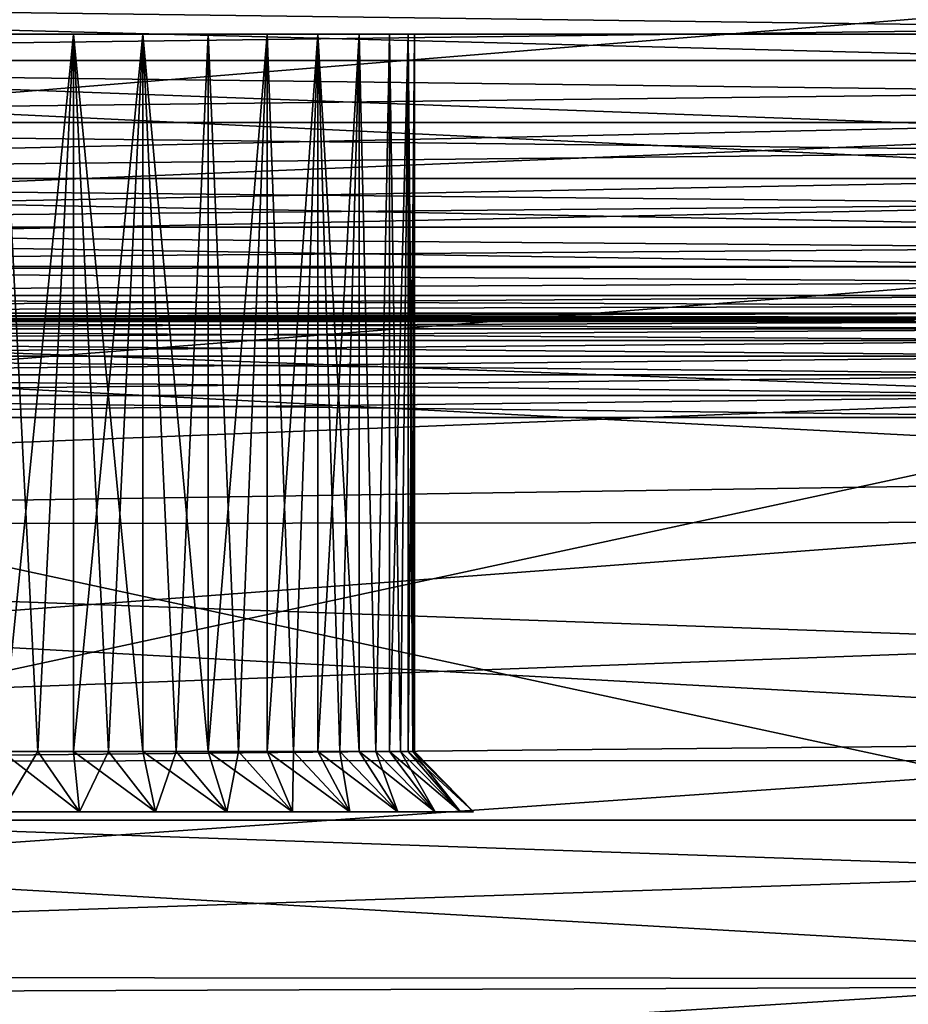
# Model space of a CAD drawing. Header units: millimetres. Extents: x -25 to 64, y -3 to 358.
# Tile 177 of 256: x 54.49 to 59.01, y 99.96 to 104.97. Entities that reach past the tile are written whole.
import ezdxf

# ---------------------------------------------------------------- set-up
doc = ezdxf.new("R2010")
doc.units = ezdxf.units.MM
doc.header["$LTSCALE"] = 52.148148
for name, color, linetype in [('239', 7, 'CONTINUOUS'), ('242', 7, 'CONTINUOUS'), ('243', 7, 'CONTINUOUS'), ('245', 7, 'CONTINUOUS'), ('248', 7, 'CONTINUOUS'), ('249', 7, 'CONTINUOUS'), ('251', 7, 'CONTINUOUS'), ('255', 7, 'CONTINUOUS'), ('256', 7, 'CONTINUOUS'), ('257', 7, 'CONTINUOUS'), ('258', 7, 'CONTINUOUS'), ('260', 7, 'CONTINUOUS'), ('261', 7, 'CONTINUOUS'), ('265', 7, 'CONTINUOUS'), ('266', 7, 'CONTINUOUS'), ('284', 7, 'CONTINUOUS'), ('288', 7, 'CONTINUOUS'), ('355', 7, 'CONTINUOUS')]:
    doc.layers.add(name, color=color, linetype=linetype)

msp = doc.modelspace()

# ---------------------------------------------------------------- linework, layer by layer
at = {"layer": '239', "color": 7, "linetype": 'CONTINUOUS', "true_color": 0xaaaaaa}
for points in [[(42.6754, 105.0558, -12.9799), (43.2281, 103.6878, -12.4172), (60.4262, 105.091, -12.5005), (42.6754, 105.0558, -12.9799)], [(60.4262, 105.091, -12.5005), (43.2281, 103.6878, -12.4172), (60.4262, 104.3964, -12.2362), (60.4262, 105.091, -12.5005)], [(60.4262, 104.3964, -12.2362), (43.2281, 103.6878, -12.4172), (60.4262, 103.7176, -11.9333), (60.4262, 104.3964, -12.2362)], [(43.2281, 103.6878, -12.4172), (43.7493, 102.3976, -11.7167), (60.4262, 103.7176, -11.9333), (43.2281, 103.6878, -12.4172)], [(60.4262, 103.7176, -11.9333), (43.7493, 102.3976, -11.7167), (60.4262, 103.057, -11.5928), (60.4262, 103.7176, -11.9333)], [(60.4262, 103.057, -11.5928), (43.7493, 102.3976, -11.7167), (60.4262, 102.4165, -11.2157), (60.4262, 103.057, -11.5928)], [(43.7493, 102.3976, -11.7167), (44.2334, 101.1995, -10.8903), (60.4262, 102.4165, -11.2157), (43.7493, 102.3976, -11.7167)], [(60.4262, 102.4165, -11.2157), (44.2334, 101.1995, -10.8903), (60.4262, 101.7981, -10.8033), (60.4262, 102.4165, -11.2157)], [(60.4262, 101.7981, -10.8033), (44.2334, 101.1995, -10.8903), (60.4262, 101.2039, -10.3569), (60.4262, 101.7981, -10.8033)], [(44.2334, 101.1995, -10.8903), (44.6756, 100.105, -9.9511), (60.4262, 101.2039, -10.3569), (44.2334, 101.1995, -10.8903)], [(60.4262, 101.2039, -10.3569), (44.6756, 100.105, -9.9511), (60.4262, 100.6357, -9.8778), (60.4262, 101.2039, -10.3569)], [(60.4262, 100.6357, -9.8778), (44.6756, 100.105, -9.9511), (60.4262, 100.0953, -9.3676), (60.4262, 100.6357, -9.8778)], [(44.6756, 100.105, -9.9511), (45.072, 99.1239, -8.913), (60.4262, 100.0953, -9.3676), (44.6756, 100.105, -9.9511)], [(60.4262, 100.0953, -9.3676), (45.072, 99.1239, -8.913), (60.4262, 99.5843, -8.8278), (60.4262, 100.0953, -9.3676)]]:
    msp.add_3dface(points, dxfattribs=at)
at = {"layer": '242', "color": 7, "linetype": 'CONTINUOUS', "true_color": 0xaaaaaa}
for points in [[(62.9088, 105.5708, -13.9715), (62.9088, 104.083, -13.4702), (42.6742, 105.0587, -13.8191), (62.9088, 105.5708, -13.9715)], [(42.6742, 105.0587, -13.8191), (62.9088, 104.083, -13.4702), (43.2321, 103.678, -13.3016), (42.6742, 105.0587, -13.8191)], [(62.9088, 104.083, -13.4702), (62.9088, 102.6581, -12.8109), (43.2321, 103.678, -13.3016), (62.9088, 104.083, -13.4702)], [(43.2321, 103.678, -13.3016), (62.9088, 102.6581, -12.8109), (43.7624, 102.3653, -12.6514), (43.2321, 103.678, -13.3016)], [(62.9088, 102.6581, -12.8109), (62.9088, 101.3128, -12.0015), (43.7624, 102.3653, -12.6514), (62.9088, 102.6581, -12.8109)], [(43.7624, 102.3653, -12.6514), (62.9088, 101.3128, -12.0015), (44.2598, 101.1343, -11.8785), (43.7624, 102.3653, -12.6514)], [(62.9088, 101.3128, -12.0015), (62.9088, 100.0629, -11.0513), (44.2598, 101.1343, -11.8785), (62.9088, 101.3128, -12.0015)], [(44.2598, 101.1343, -11.8785), (62.9088, 100.0629, -11.0513), (44.7196, 99.9963, -10.9944), (44.2598, 101.1343, -11.8785)], [(62.9088, 100.0629, -11.0513), (62.9088, 98.9231, -9.9716), (44.7196, 99.9963, -10.9944), (62.9088, 100.0629, -11.0513)], [(44.7196, 99.9963, -10.9944), (62.9088, 98.9231, -9.9716), (45.1381, 98.9603, -10.0108), (44.7196, 99.9963, -10.9944)]]:
    msp.add_3dface(points, dxfattribs=at)
at = {"layer": '243', "color": 7, "linetype": 'CONTINUOUS', "true_color": 0xaaaaaa}
for points in [[(60.4262, 105.091, 12.5005), (60.4262, 104.3964, 12.2362), (42.6754, 105.0558, 12.9799), (60.4262, 105.091, 12.5005)], [(42.6754, 105.0558, 12.9799), (60.4262, 104.3964, 12.2362), (43.2281, 103.6878, 12.4172), (42.6754, 105.0558, 12.9799)], [(60.4262, 104.3964, 12.2362), (60.4262, 103.7176, 11.9333), (43.2281, 103.6878, 12.4172), (60.4262, 104.3964, 12.2362)], [(60.4262, 103.7176, 11.9333), (60.4262, 103.057, 11.5928), (43.2281, 103.6878, 12.4172), (60.4262, 103.7176, 11.9333)], [(43.2281, 103.6878, 12.4172), (60.4262, 103.057, 11.5928), (43.7493, 102.3976, 11.7167), (43.2281, 103.6878, 12.4172)], [(60.4262, 103.057, 11.5928), (60.4262, 102.4165, 11.2157), (43.7493, 102.3976, 11.7167), (60.4262, 103.057, 11.5928)], [(60.4262, 102.4165, 11.2157), (60.4262, 101.7981, 10.8033), (43.7493, 102.3976, 11.7167), (60.4262, 102.4165, 11.2157)], [(43.7493, 102.3976, 11.7167), (60.4262, 101.7981, 10.8033), (44.2334, 101.1995, 10.8903), (43.7493, 102.3976, 11.7167)], [(60.4262, 101.7981, 10.8033), (60.4262, 101.2039, 10.3569), (44.2334, 101.1995, 10.8903), (60.4262, 101.7981, 10.8033)], [(60.4262, 101.2039, 10.3569), (60.4262, 100.6357, 9.8778), (44.2334, 101.1995, 10.8903), (60.4262, 101.2039, 10.3569)], [(44.2334, 101.1995, 10.8903), (60.4262, 100.6357, 9.8778), (44.6756, 100.105, 9.9511), (44.2334, 101.1995, 10.8903)], [(60.4262, 100.6357, 9.8778), (60.4262, 100.0953, 9.3676), (44.6756, 100.105, 9.9511), (60.4262, 100.6357, 9.8778)], [(60.4262, 100.0953, 9.3676), (60.4262, 99.5843, 8.8278), (44.6756, 100.105, 9.9511), (60.4262, 100.0953, 9.3676)], [(44.6756, 100.105, 9.9511), (60.4262, 99.5843, 8.8278), (45.072, 99.1239, 8.913), (44.6756, 100.105, 9.9511)]]:
    msp.add_3dface(points, dxfattribs=at)
at = {"layer": '245', "color": 7, "linetype": 'CONTINUOUS', "true_color": 0xaaaaaa}
for points in [[(62.9088, 105.5708, 13.9715), (42.6742, 105.0587, 13.8191), (62.9088, 104.083, 13.4702), (62.9088, 105.5708, 13.9715)], [(42.6742, 105.0587, 13.8191), (43.2321, 103.678, 13.3016), (62.9088, 104.083, 13.4702), (42.6742, 105.0587, 13.8191)], [(62.9088, 104.083, 13.4702), (43.2321, 103.678, 13.3016), (62.9088, 102.6581, 12.8109), (62.9088, 104.083, 13.4702)], [(43.2321, 103.678, 13.3016), (43.7624, 102.3653, 12.6514), (62.9088, 102.6581, 12.8109), (43.2321, 103.678, 13.3016)], [(62.9088, 102.6581, 12.8109), (43.7624, 102.3653, 12.6514), (62.9088, 101.3128, 12.0015), (62.9088, 102.6581, 12.8109)], [(43.7624, 102.3653, 12.6514), (44.2598, 101.1343, 11.8785), (62.9088, 101.3128, 12.0015), (43.7624, 102.3653, 12.6514)], [(62.9088, 101.3128, 12.0015), (44.2598, 101.1343, 11.8785), (62.9088, 100.0629, 11.0513), (62.9088, 101.3128, 12.0015)], [(44.2598, 101.1343, 11.8785), (44.7196, 99.9963, 10.9944), (62.9088, 100.0629, 11.0513), (44.2598, 101.1343, 11.8785)], [(44.7196, 99.9963, 10.9944), (45.1381, 98.9603, 10.0108), (62.9088, 100.0629, 11.0513), (44.7196, 99.9963, 10.9944)], [(62.9088, 100.0629, 11.0513), (45.1381, 98.9603, 10.0108), (62.9088, 98.9231, 9.9716), (62.9088, 100.0629, 11.0513)]]:
    msp.add_3dface(points, dxfattribs=at)
at = {"layer": '248', "color": 7, "linetype": 'CONTINUOUS', "true_color": 0xaaaaaa}
for points in [[(47.4, 104.9, 4.3), (47.4, 104.9, 4.55), (61.4, 104.9, 4.55), (47.4, 104.9, 4.3)], [(47.4, 104.9, 4.3), (61.4, 104.9, 4.55), (53.6818, 104.9, 1.9734), (47.4, 104.9, 4.3)], [(61.4, 104.9, -4.55), (47.4, 104.9, -4.55), (55.1182, 104.9, -1.9734), (61.4, 104.9, -4.55)], [(55.1182, 104.9, -1.9734), (47.4, 104.9, -4.55), (54.7647, 104.9, -2.0681), (55.1182, 104.9, -1.9734)], [(54.7647, 104.9, -2.0681), (47.4, 104.9, -4.55), (54.4, 104.9, -2.1), (54.7647, 104.9, -2.0681)], [(53.6818, 104.9, 1.9734), (61.4, 104.9, 4.55), (54.0353, 104.9, 2.0681), (53.6818, 104.9, 1.9734)], [(61.4, 104.9, 4.55), (54.4, 104.9, 2.1), (54.0353, 104.9, 2.0681), (61.4, 104.9, 4.55)], [(54.4, 104.9, 2.1), (61.4, 104.9, 4.55), (54.7647, 104.9, 2.0681), (54.4, 104.9, 2.1)], [(54.7647, 104.9, 2.0681), (61.4, 104.9, 4.55), (55.1182, 104.9, 1.9734), (54.7647, 104.9, 2.0681)], [(55.4499, 104.9, -1.8187), (61.4, 104.9, -4.55), (55.1182, 104.9, -1.9734), (55.4499, 104.9, -1.8187)], [(55.1182, 104.9, 1.9734), (61.4, 104.9, 4.55), (55.4499, 104.9, 1.8187), (55.1182, 104.9, 1.9734)], [(55.7498, 104.9, -1.6087), (61.4, 104.9, -4.55), (55.4499, 104.9, -1.8187), (55.7498, 104.9, -1.6087)], [(55.4499, 104.9, 1.8187), (61.4, 104.9, 4.55), (55.7498, 104.9, 1.6087), (55.4499, 104.9, 1.8187)], [(56.0087, 104.9, -1.3498), (61.4, 104.9, -4.55), (55.7498, 104.9, -1.6087), (56.0087, 104.9, -1.3498)], [(55.7498, 104.9, 1.6087), (61.4, 104.9, 4.55), (56.0087, 104.9, 1.3498), (55.7498, 104.9, 1.6087)], [(61.4, 104.9, 4.55), (61.4, 104.9, -4.55), (56.0087, 104.9, -1.3498), (61.4, 104.9, 4.55)], [(56.0087, 104.9, 1.3498), (61.4, 104.9, 4.55), (56.2187, 104.9, 1.0499), (56.0087, 104.9, 1.3498)], [(56.2187, 104.9, -1.0499), (61.4, 104.9, 4.55), (56.0087, 104.9, -1.3498), (56.2187, 104.9, -1.0499)], [(56.2187, 104.9, 1.0499), (61.4, 104.9, 4.55), (56.3733, 104.9, 0.7183), (56.2187, 104.9, 1.0499)], [(56.3733, 104.9, -0.7183), (61.4, 104.9, 4.55), (56.2187, 104.9, -1.0499), (56.3733, 104.9, -0.7183)], [(56.3733, 104.9, 0.7183), (61.4, 104.9, 4.55), (56.4681, 104.9, 0.3647), (56.3733, 104.9, 0.7183)], [(56.4681, 104.9, -0.3647), (61.4, 104.9, 4.55), (56.3733, 104.9, -0.7183), (56.4681, 104.9, -0.3647)], [(56.4681, 104.9, 0.3647), (61.4, 104.9, 4.55), (56.5, 104.9), (56.4681, 104.9, 0.3647)], [(56.5, 104.9), (61.4, 104.9, 4.55), (56.4681, 104.9, -0.3647), (56.5, 104.9)]]:
    msp.add_3dface(points, dxfattribs=at)
at = {"layer": '249', "color": 7, "linetype": 'CONTINUOUS', "true_color": 0xaaaaaa}
for points in [[(47.4, 104.9, 4.55), (47.4, 114, 4.55), (61.4, 114, 4.55), (47.4, 104.9, 4.55)], [(61.4, 104.9, 4.55), (47.4, 104.9, 4.55), (61.4, 114, 4.55), (61.4, 104.9, 4.55)]]:
    msp.add_3dface(points, dxfattribs=at)
at = {"layer": '251', "color": 7, "linetype": 'CONTINUOUS', "true_color": 0xaaaaaa}
for points in [[(47.4, 114, -4.55), (47.4, 104.9, -4.55), (61.4, 104.9, -4.55), (47.4, 114, -4.55)], [(47.4, 114, -4.55), (61.4, 104.9, -4.55), (61.4, 114, -4.55), (47.4, 114, -4.55)]]:
    msp.add_3dface(points, dxfattribs=at)
at = {"layer": '255', "color": 7, "linetype": 'CONTINUOUS', "true_color": 0xaaaaaa}
for points in [[(60.4, 103.45, 4), (47.4, 103.45, 4), (60.4, 103.45, 3.5), (60.4, 103.45, 4)], [(60.4, 103.45, 3.5), (47.4, 103.45, 4), (50.9, 103.45, 3.5), (60.4, 103.45, 3.5)], [(47.4, 103.45, -4), (60.4, 103.45, -4), (50.9, 103.45, -3.5), (47.4, 103.45, -4)], [(50.9, 103.45, -3.5), (60.4, 103.45, -4), (60.4, 103.45, -3.5), (50.9, 103.45, -3.5)]]:
    msp.add_3dface(points, dxfattribs=at)
at = {"layer": '256', "color": 7, "linetype": 'CONTINUOUS', "true_color": 0xaaaaaa}
for points in [[(50.9, 100.9, 3), (60.4, 100.9, 3), (50.9, 102.95, 3), (50.9, 100.9, 3)], [(50.9, 102.95, 3), (60.4, 100.9, 3), (60.4, 102.95, 3), (50.9, 102.95, 3)]]:
    msp.add_3dface(points, dxfattribs=at)
at = {"layer": '257', "color": 7, "linetype": 'CONTINUOUS', "true_color": 0xaaaaaa}
for points in [[(60.4, 100.9, 3), (50.9, 100.9, 3), (60.4, 100.9, -3), (60.4, 100.9, 3)], [(60.4, 100.9, -3), (50.9, 100.9, 3), (50.9, 100.9, -3), (60.4, 100.9, -3)]]:
    msp.add_3dface(points, dxfattribs=at)
at = {"layer": '258', "color": 7, "linetype": 'CONTINUOUS', "true_color": 0xaaaaaa}
for points in [[(60.4, 100.9, -3), (50.9, 100.9, -3), (60.4, 102.95, -3), (60.4, 100.9, -3)], [(60.4, 102.95, -3), (50.9, 100.9, -3), (50.9, 102.95, -3), (60.4, 102.95, -3)]]:
    msp.add_3dface(points, dxfattribs=at)
at = {"layer": '260', "color": 7, "linetype": 'CONTINUOUS', "true_color": 0xaaaaaa}
for points in [[(47.4, 105.1027, 5.9696), (47.4, 104.7659, 5.8794), (60.4, 104.9324, 5.9319), (47.4, 105.1027, 5.9696)], [(60.4, 105.1027, 5.9696), (47.4, 105.1027, 5.9696), (60.4, 104.9324, 5.9319), (60.4, 105.1027, 5.9696)], [(60.4, 104.9324, 5.9319), (47.4, 104.7659, 5.8794), (60.4, 104.766, 5.8794), (60.4, 104.9324, 5.9319)], [(60.4, 104.766, 5.8794), (47.4, 104.7659, 5.8794), (60.4, 104.6048, 5.8126), (60.4, 104.766, 5.8794)], [(47.4, 104.7659, 5.8794), (47.4, 104.45, 5.7321), (60.4, 104.6048, 5.8126), (47.4, 104.7659, 5.8794)], [(60.4, 104.6048, 5.8126), (47.4, 104.45, 5.7321), (60.4, 104.45, 5.7321), (60.4, 104.6048, 5.8126)], [(47.4, 104.45, 5.7321), (47.4, 104.1645, 5.5321), (60.4, 104.45, 5.7321), (47.4, 104.45, 5.7321)], [(60.4, 104.45, 5.7321), (47.4, 104.1645, 5.5321), (60.4, 104.3028, 5.6383), (60.4, 104.45, 5.7321)], [(60.4, 104.3028, 5.6383), (47.4, 104.1645, 5.5321), (60.4, 104.1644, 5.5321), (60.4, 104.3028, 5.6383)], [(47.4, 104.1645, 5.5321), (47.4, 103.9179, 5.2855), (60.4, 104.1644, 5.5321), (47.4, 104.1645, 5.5321)], [(60.4, 104.1644, 5.5321), (47.4, 103.9179, 5.2855), (60.4, 104.0358, 5.4142), (60.4, 104.1644, 5.5321)], [(60.4, 104.0358, 5.4142), (47.4, 103.9179, 5.2855), (60.4, 103.9179, 5.2856), (60.4, 104.0358, 5.4142)], [(47.4, 103.9179, 5.2855), (47.4, 103.7179, 5), (60.4, 103.8117, 5.1472), (47.4, 103.9179, 5.2855)], [(60.4, 103.9179, 5.2856), (47.4, 103.9179, 5.2855), (60.4, 103.8117, 5.1472), (60.4, 103.9179, 5.2856)], [(60.4, 103.8117, 5.1472), (47.4, 103.7179, 5), (60.4, 103.7179, 5), (60.4, 103.8117, 5.1472)], [(47.4, 103.7179, 5), (47.4, 103.5706, 4.6841), (60.4, 103.6374, 4.8452), (47.4, 103.7179, 5)], [(60.4, 103.7179, 5), (47.4, 103.7179, 5), (60.4, 103.6374, 4.8452), (60.4, 103.7179, 5)], [(60.4, 103.6374, 4.8452), (47.4, 103.5706, 4.6841), (60.4, 103.5706, 4.684), (60.4, 103.6374, 4.8452)], [(47.4, 103.5706, 4.6841), (47.4, 103.4804, 4.3473), (60.4, 103.5706, 4.684), (47.4, 103.5706, 4.6841)], [(60.4, 103.5706, 4.684), (47.4, 103.4804, 4.3473), (60.4, 103.5181, 4.5176), (60.4, 103.5706, 4.684)], [(60.4, 103.5181, 4.5176), (47.4, 103.4804, 4.3473), (60.4, 103.4804, 4.3473), (60.4, 103.5181, 4.5176)], [(47.4, 103.4804, 4.3473), (47.4, 103.45, 4), (60.4, 103.4804, 4.3473), (47.4, 103.4804, 4.3473)], [(60.4, 103.4804, 4.3473), (47.4, 103.45, 4), (60.4, 103.4576, 4.1743), (60.4, 103.4804, 4.3473)], [(47.4, 103.45, 4), (60.4, 103.45, 4), (60.4, 103.4576, 4.1743), (47.4, 103.45, 4)]]:
    msp.add_3dface(points, dxfattribs=at)
at = {"layer": '261', "color": 7, "linetype": 'CONTINUOUS', "true_color": 0xaaaaaa}
for points in [[(47.4, 104.7659, -5.8794), (47.4, 105.1027, -5.9696), (60.4, 104.766, -5.8794), (47.4, 104.7659, -5.8794)], [(60.4, 104.766, -5.8794), (47.4, 105.1027, -5.9696), (60.4, 104.9324, -5.9319), (60.4, 104.766, -5.8794)], [(60.4, 104.9324, -5.9319), (47.4, 105.1027, -5.9696), (60.4, 105.1027, -5.9696), (60.4, 104.9324, -5.9319)], [(60.4, 104.6048, -5.8126), (47.4, 104.7659, -5.8794), (60.4, 104.766, -5.8794), (60.4, 104.6048, -5.8126)], [(47.4, 104.45, -5.7321), (47.4, 104.7659, -5.8794), (60.4, 104.6048, -5.8126), (47.4, 104.45, -5.7321)], [(60.4, 104.45, -5.7321), (47.4, 104.45, -5.7321), (60.4, 104.6048, -5.8126), (60.4, 104.45, -5.7321)], [(47.4, 104.1645, -5.5321), (47.4, 104.45, -5.7321), (60.4, 104.3028, -5.6383), (47.4, 104.1645, -5.5321)], [(60.4, 104.3028, -5.6383), (47.4, 104.45, -5.7321), (60.4, 104.45, -5.7321), (60.4, 104.3028, -5.6383)], [(60.4, 104.1644, -5.5321), (47.4, 104.1645, -5.5321), (60.4, 104.3028, -5.6383), (60.4, 104.1644, -5.5321)], [(47.4, 103.9179, -5.2855), (47.4, 104.1645, -5.5321), (60.4, 103.9179, -5.2856), (47.4, 103.9179, -5.2855)], [(60.4, 103.9179, -5.2856), (47.4, 104.1645, -5.5321), (60.4, 104.0358, -5.4142), (60.4, 103.9179, -5.2856)], [(60.4, 104.0358, -5.4142), (47.4, 104.1645, -5.5321), (60.4, 104.1644, -5.5321), (60.4, 104.0358, -5.4142)], [(47.4, 103.7179, -5), (47.4, 103.9179, -5.2855), (60.4, 103.7179, -5), (47.4, 103.7179, -5)], [(60.4, 103.7179, -5), (47.4, 103.9179, -5.2855), (60.4, 103.8117, -5.1472), (60.4, 103.7179, -5)], [(60.4, 103.8117, -5.1472), (47.4, 103.9179, -5.2855), (60.4, 103.9179, -5.2856), (60.4, 103.8117, -5.1472)], [(47.4, 103.5706, -4.6841), (47.4, 103.7179, -5), (60.4, 103.6374, -4.8452), (47.4, 103.5706, -4.6841)], [(60.4, 103.6374, -4.8452), (47.4, 103.7179, -5), (60.4, 103.7179, -5), (60.4, 103.6374, -4.8452)], [(60.4, 103.5706, -4.684), (47.4, 103.5706, -4.6841), (60.4, 103.6374, -4.8452), (60.4, 103.5706, -4.684)], [(47.4, 103.4804, -4.3473), (47.4, 103.5706, -4.6841), (60.4, 103.5181, -4.5176), (47.4, 103.4804, -4.3473)], [(60.4, 103.5181, -4.5176), (47.4, 103.5706, -4.6841), (60.4, 103.5706, -4.684), (60.4, 103.5181, -4.5176)], [(60.4, 103.4804, -4.3473), (47.4, 103.4804, -4.3473), (60.4, 103.5181, -4.5176), (60.4, 103.4804, -4.3473)], [(47.4, 103.45, -4), (47.4, 103.4804, -4.3473), (60.4, 103.45, -4), (47.4, 103.45, -4)], [(60.4, 103.45, -4), (47.4, 103.4804, -4.3473), (60.4, 103.4576, -4.1743), (60.4, 103.45, -4)], [(60.4, 103.4576, -4.1743), (47.4, 103.4804, -4.3473), (60.4, 103.4804, -4.3473), (60.4, 103.4576, -4.1743)]]:
    msp.add_3dface(points, dxfattribs=at)
at = {"layer": '265', "color": 7, "linetype": 'CONTINUOUS', "true_color": 0xaaaaaa}
for points in [[(54.4, 104.9, 2.1), (54.7647, 104.9, 2.0681), (54.4, 101.25, 2.1), (54.4, 104.9, 2.1)], [(54.4, 101.25, 2.1), (54.7647, 104.9, 2.0681), (54.5829, 101.25, 2.092), (54.4, 101.25, 2.1)], [(54.7647, 104.9, -2.0681), (54.4, 104.9, -2.1), (54.5829, 101.25, -2.092), (54.7647, 104.9, -2.0681)], [(54.4, 104.9, -2.1), (54.4, 101.25, -2.1), (54.5829, 101.25, -2.092), (54.4, 104.9, -2.1)], [(54.5829, 101.25, 2.092), (54.7647, 104.9, 2.0681), (54.7648, 101.25, 2.0681), (54.5829, 101.25, 2.092)], [(54.7648, 101.25, -2.0681), (54.7647, 104.9, -2.0681), (54.5829, 101.25, -2.092), (54.7648, 101.25, -2.0681)], [(54.7647, 104.9, 2.0681), (55.1182, 104.9, 1.9734), (54.7648, 101.25, 2.0681), (54.7647, 104.9, 2.0681)], [(55.1182, 104.9, -1.9734), (54.7647, 104.9, -2.0681), (55.1182, 101.25, -1.9734), (55.1182, 104.9, -1.9734)], [(55.1182, 101.25, -1.9734), (54.7647, 104.9, -2.0681), (54.9435, 101.25, -2.0285), (55.1182, 101.25, -1.9734)], [(54.9435, 101.25, -2.0285), (54.7647, 104.9, -2.0681), (54.7648, 101.25, -2.0681), (54.9435, 101.25, -2.0285)], [(54.7648, 101.25, 2.0681), (55.1182, 104.9, 1.9734), (54.9435, 101.25, 2.0285), (54.7648, 101.25, 2.0681)], [(54.9435, 101.25, 2.0285), (55.1182, 104.9, 1.9734), (55.1182, 101.25, 1.9734), (54.9435, 101.25, 2.0285)], [(55.1182, 104.9, 1.9734), (55.4499, 104.9, 1.8187), (55.2876, 101.25, 1.9032), (55.1182, 104.9, 1.9734)], [(55.1182, 101.25, 1.9734), (55.1182, 104.9, 1.9734), (55.2876, 101.25, 1.9032), (55.1182, 101.25, 1.9734)], [(55.4499, 104.9, -1.8187), (55.1182, 104.9, -1.9734), (55.4499, 101.25, -1.8187), (55.4499, 104.9, -1.8187)], [(55.4499, 101.25, -1.8187), (55.1182, 104.9, -1.9734), (55.2876, 101.25, -1.9032), (55.4499, 101.25, -1.8187)], [(55.2876, 101.25, -1.9032), (55.1182, 104.9, -1.9734), (55.1182, 101.25, -1.9734), (55.2876, 101.25, -1.9032)], [(55.2876, 101.25, 1.9032), (55.4499, 104.9, 1.8187), (55.4499, 101.25, 1.8187), (55.2876, 101.25, 1.9032)], [(55.4499, 104.9, 1.8187), (55.7498, 104.9, 1.6087), (55.4499, 101.25, 1.8187), (55.4499, 104.9, 1.8187)], [(55.4499, 101.25, 1.8187), (55.7498, 104.9, 1.6087), (55.6045, 101.25, 1.7202), (55.4499, 101.25, 1.8187)], [(55.7498, 104.9, -1.6087), (55.4499, 104.9, -1.8187), (55.6045, 101.25, -1.7202), (55.7498, 104.9, -1.6087)], [(55.6045, 101.25, -1.7202), (55.4499, 104.9, -1.8187), (55.4499, 101.25, -1.8187), (55.6045, 101.25, -1.7202)], [(55.6045, 101.25, 1.7202), (55.7498, 104.9, 1.6087), (55.7499, 101.25, 1.6087), (55.6045, 101.25, 1.7202)], [(55.7499, 101.25, -1.6087), (55.7498, 104.9, -1.6087), (55.6045, 101.25, -1.7202), (55.7499, 101.25, -1.6087)], [(55.7498, 104.9, 1.6087), (56.0087, 104.9, 1.3498), (55.7499, 101.25, 1.6087), (55.7498, 104.9, 1.6087)], [(56.0087, 104.9, -1.3498), (55.7498, 104.9, -1.6087), (55.8849, 101.25, -1.485), (56.0087, 104.9, -1.3498)], [(55.8849, 101.25, -1.485), (55.7498, 104.9, -1.6087), (55.7499, 101.25, -1.6087), (55.8849, 101.25, -1.485)], [(55.7499, 101.25, 1.6087), (56.0087, 104.9, 1.3498), (55.8849, 101.25, 1.485), (55.7499, 101.25, 1.6087)], [(55.8849, 101.25, 1.485), (56.0087, 104.9, 1.3498), (56.0087, 101.25, 1.3498), (55.8849, 101.25, 1.485)], [(56.0087, 101.25, -1.3498), (56.0087, 104.9, -1.3498), (55.8849, 101.25, -1.485), (56.0087, 101.25, -1.3498)], [(56.0087, 104.9, 1.3498), (56.2187, 104.9, 1.0499), (56.0087, 101.25, 1.3498), (56.0087, 104.9, 1.3498)], [(56.0087, 101.25, 1.3498), (56.2187, 104.9, 1.0499), (56.1202, 101.25, 1.2045), (56.0087, 101.25, 1.3498)], [(56.2187, 104.9, -1.0499), (56.0087, 104.9, -1.3498), (56.2186, 101.25, -1.0501), (56.2187, 104.9, -1.0499)], [(56.2186, 101.25, -1.0501), (56.0087, 104.9, -1.3498), (56.1202, 101.25, -1.2045), (56.2186, 101.25, -1.0501)], [(56.1202, 101.25, -1.2045), (56.0087, 104.9, -1.3498), (56.0087, 101.25, -1.3498), (56.1202, 101.25, -1.2045)], [(56.1202, 101.25, 1.2045), (56.2187, 104.9, 1.0499), (56.2186, 101.25, 1.0501), (56.1202, 101.25, 1.2045)], [(56.2186, 101.25, 1.0501), (56.2187, 104.9, 1.0499), (56.3033, 101.25, 0.8874), (56.2186, 101.25, 1.0501)], [(56.3033, 101.25, -0.8874), (56.2187, 104.9, -1.0499), (56.2186, 101.25, -1.0501), (56.3033, 101.25, -0.8874)], [(56.2187, 104.9, 1.0499), (56.3733, 104.9, 0.7183), (56.3033, 101.25, 0.8874), (56.2187, 104.9, 1.0499)], [(56.3733, 104.9, -0.7183), (56.2187, 104.9, -1.0499), (56.3033, 101.25, -0.8874), (56.3733, 104.9, -0.7183)], [(56.3033, 101.25, 0.8874), (56.3733, 104.9, 0.7183), (56.3733, 101.25, 0.7183), (56.3033, 101.25, 0.8874)], [(56.3733, 101.25, -0.7183), (56.3733, 104.9, -0.7183), (56.3033, 101.25, -0.8874), (56.3733, 101.25, -0.7183)], [(56.3733, 104.9, 0.7183), (56.4681, 104.9, 0.3647), (56.3733, 101.25, 0.7183), (56.3733, 104.9, 0.7183)], [(56.3733, 101.25, 0.7183), (56.4681, 104.9, 0.3647), (56.4284, 101.25, 0.5436), (56.3733, 101.25, 0.7183)], [(56.4681, 104.9, -0.3647), (56.3733, 104.9, -0.7183), (56.4284, 101.25, -0.5436), (56.4681, 104.9, -0.3647)], [(56.4284, 101.25, -0.5436), (56.3733, 104.9, -0.7183), (56.3733, 101.25, -0.7183), (56.4284, 101.25, -0.5436)], [(56.4284, 101.25, 0.5436), (56.4681, 104.9, 0.3647), (56.4681, 101.25, 0.3646), (56.4284, 101.25, 0.5436)], [(56.4681, 101.25, -0.3646), (56.4681, 104.9, -0.3647), (56.4284, 101.25, -0.5436), (56.4681, 101.25, -0.3646)], [(56.4681, 104.9, 0.3647), (56.5, 104.9), (56.4681, 101.25, 0.3646), (56.4681, 104.9, 0.3647)], [(56.5, 104.9), (56.4681, 104.9, -0.3647), (56.5, 101.25), (56.5, 104.9)], [(56.4681, 101.25, 0.3646), (56.5, 104.9), (56.492, 101.25, 0.1831), (56.4681, 101.25, 0.3646)], [(56.5, 101.25), (56.4681, 104.9, -0.3647), (56.492, 101.25, -0.1831), (56.5, 101.25)], [(56.492, 101.25, -0.1831), (56.4681, 104.9, -0.3647), (56.4681, 101.25, -0.3646), (56.492, 101.25, -0.1831)], [(56.492, 101.25, 0.1831), (56.5, 104.9), (56.5, 101.25), (56.492, 101.25, 0.1831)]]:
    msp.add_3dface(points, dxfattribs=at)
at = {"layer": '266', "color": 7, "linetype": 'CONTINUOUS', "true_color": 0xaaaaaa}
for points in [[(54.4, 101.25, -2.1), (54.4, 100.9427, -2.4073), (54.7962, 100.9427, -2.3745), (54.4, 101.25, -2.1)], [(54.5829, 101.25, -2.092), (54.4, 101.25, -2.1), (54.7962, 100.9427, -2.3745), (54.5829, 101.25, -2.092)], [(54.4, 100.9427, 2.4073), (54.4, 101.25, 2.1), (54.5829, 101.25, 2.092), (54.4, 100.9427, 2.4073)], [(54.4, 100.9427, 2.4073), (54.5829, 101.25, 2.092), (54.7962, 100.9427, 2.3745), (54.4, 100.9427, 2.4073)], [(54.5829, 101.25, 2.092), (54.7648, 101.25, 2.0681), (54.7962, 100.9427, 2.3745), (54.5829, 101.25, 2.092)], [(54.7648, 101.25, -2.0681), (54.5829, 101.25, -2.092), (54.7962, 100.9427, -2.3745), (54.7648, 101.25, -2.0681)], [(54.7648, 101.25, 2.0681), (54.9435, 101.25, 2.0285), (54.7962, 100.9427, 2.3745), (54.7648, 101.25, 2.0681)], [(54.9435, 101.25, -2.0285), (54.7648, 101.25, -2.0681), (55.1816, 100.9427, -2.2769), (54.9435, 101.25, -2.0285)], [(55.1816, 100.9427, -2.2769), (54.7648, 101.25, -2.0681), (54.7962, 100.9427, -2.3745), (55.1816, 100.9427, -2.2769)], [(54.7962, 100.9427, 2.3745), (54.9435, 101.25, 2.0285), (55.1816, 100.9427, 2.2769), (54.7962, 100.9427, 2.3745)], [(54.9435, 101.25, 2.0285), (55.1182, 101.25, 1.9734), (55.1816, 100.9427, 2.2769), (54.9435, 101.25, 2.0285)], [(55.1182, 101.25, -1.9734), (54.9435, 101.25, -2.0285), (55.1816, 100.9427, -2.2769), (55.1182, 101.25, -1.9734)], [(55.1182, 101.25, 1.9734), (55.2876, 101.25, 1.9032), (55.1816, 100.9427, 2.2769), (55.1182, 101.25, 1.9734)], [(55.2876, 101.25, -1.9032), (55.1182, 101.25, -1.9734), (55.5458, 100.9427, -2.1172), (55.2876, 101.25, -1.9032)], [(55.5458, 100.9427, -2.1172), (55.1182, 101.25, -1.9734), (55.1816, 100.9427, -2.2769), (55.5458, 100.9427, -2.1172)], [(55.1816, 100.9427, 2.2769), (55.2876, 101.25, 1.9032), (55.5458, 100.9427, 2.1172), (55.1816, 100.9427, 2.2769)], [(55.2876, 101.25, 1.9032), (55.4499, 101.25, 1.8187), (55.5458, 100.9427, 2.1172), (55.2876, 101.25, 1.9032)], [(55.4499, 101.25, -1.8187), (55.2876, 101.25, -1.9032), (55.5458, 100.9427, -2.1172), (55.4499, 101.25, -1.8187)], [(55.4499, 101.25, 1.8187), (55.6045, 101.25, 1.7202), (55.5458, 100.9427, 2.1172), (55.4499, 101.25, 1.8187)], [(55.6045, 101.25, -1.7202), (55.4499, 101.25, -1.8187), (55.8786, 100.9427, -1.8997), (55.6045, 101.25, -1.7202)], [(55.8786, 100.9427, -1.8997), (55.4499, 101.25, -1.8187), (55.5458, 100.9427, -2.1172), (55.8786, 100.9427, -1.8997)], [(55.5458, 100.9427, 2.1172), (55.6045, 101.25, 1.7202), (55.8786, 100.9427, 1.8997), (55.5458, 100.9427, 2.1172)], [(55.6045, 101.25, 1.7202), (55.7499, 101.25, 1.6087), (55.8786, 100.9427, 1.8997), (55.6045, 101.25, 1.7202)], [(55.7499, 101.25, -1.6087), (55.6045, 101.25, -1.7202), (55.8786, 100.9427, -1.8997), (55.7499, 101.25, -1.6087)], [(55.7499, 101.25, 1.6087), (55.8849, 101.25, 1.485), (55.8786, 100.9427, 1.8997), (55.7499, 101.25, 1.6087)], [(55.8849, 101.25, -1.485), (55.7499, 101.25, -1.6087), (56.1711, 100.9427, -1.6304), (55.8849, 101.25, -1.485)], [(56.1711, 100.9427, -1.6304), (55.7499, 101.25, -1.6087), (55.8786, 100.9427, -1.8997), (56.1711, 100.9427, -1.6304)], [(55.8786, 100.9427, 1.8997), (55.8849, 101.25, 1.485), (56.1711, 100.9427, 1.6304), (55.8786, 100.9427, 1.8997)], [(55.8849, 101.25, 1.485), (56.0087, 101.25, 1.3498), (56.1711, 100.9427, 1.6304), (55.8849, 101.25, 1.485)], [(56.0087, 101.25, -1.3498), (55.8849, 101.25, -1.485), (56.1711, 100.9427, -1.6304), (56.0087, 101.25, -1.3498)], [(56.0087, 101.25, 1.3498), (56.1202, 101.25, 1.2045), (56.1711, 100.9427, 1.6304), (56.0087, 101.25, 1.3498)], [(56.1202, 101.25, -1.2045), (56.0087, 101.25, -1.3498), (56.4153, 100.9427, -1.3167), (56.1202, 101.25, -1.2045)], [(56.4153, 100.9427, -1.3167), (56.0087, 101.25, -1.3498), (56.1711, 100.9427, -1.6304), (56.4153, 100.9427, -1.3167)], [(56.1202, 101.25, 1.2045), (56.2186, 101.25, 1.0501), (56.4153, 100.9427, 1.3167), (56.1202, 101.25, 1.2045)], [(56.1711, 100.9427, 1.6304), (56.1202, 101.25, 1.2045), (56.4153, 100.9427, 1.3167), (56.1711, 100.9427, 1.6304)], [(56.2186, 101.25, -1.0501), (56.1202, 101.25, -1.2045), (56.4153, 100.9427, -1.3167), (56.2186, 101.25, -1.0501)], [(56.2186, 101.25, 1.0501), (56.3033, 101.25, 0.8874), (56.4153, 100.9427, 1.3167), (56.2186, 101.25, 1.0501)], [(56.3033, 101.25, -0.8874), (56.2186, 101.25, -1.0501), (56.6046, 100.9427, -0.967), (56.3033, 101.25, -0.8874)], [(56.6046, 100.9427, -0.967), (56.2186, 101.25, -1.0501), (56.4153, 100.9427, -1.3167), (56.6046, 100.9427, -0.967)], [(56.3033, 101.25, 0.8874), (56.3733, 101.25, 0.7183), (56.6046, 100.9427, 0.967), (56.3033, 101.25, 0.8874)], [(56.4153, 100.9427, 1.3167), (56.3033, 101.25, 0.8874), (56.6046, 100.9427, 0.967), (56.4153, 100.9427, 1.3167)], [(56.3733, 101.25, -0.7183), (56.3033, 101.25, -0.8874), (56.6046, 100.9427, -0.967), (56.3733, 101.25, -0.7183)], [(56.3733, 101.25, 0.7183), (56.4284, 101.25, 0.5436), (56.6046, 100.9427, 0.967), (56.3733, 101.25, 0.7183)], [(56.4284, 101.25, -0.5436), (56.3733, 101.25, -0.7183), (56.7337, 100.9427, -0.591), (56.4284, 101.25, -0.5436)], [(56.7337, 100.9427, -0.591), (56.3733, 101.25, -0.7183), (56.6046, 100.9427, -0.967), (56.7337, 100.9427, -0.591)], [(56.4284, 101.25, 0.5436), (56.4681, 101.25, 0.3646), (56.7337, 100.9427, 0.591), (56.4284, 101.25, 0.5436)], [(56.6046, 100.9427, 0.967), (56.4284, 101.25, 0.5436), (56.7337, 100.9427, 0.591), (56.6046, 100.9427, 0.967)], [(56.4681, 101.25, -0.3646), (56.4284, 101.25, -0.5436), (56.7337, 100.9427, -0.591), (56.4681, 101.25, -0.3646)], [(56.4681, 101.25, 0.3646), (56.492, 101.25, 0.1831), (56.7337, 100.9427, 0.591), (56.4681, 101.25, 0.3646)], [(56.492, 101.25, -0.1831), (56.4681, 101.25, -0.3646), (56.7991, 100.9427, -0.1988), (56.492, 101.25, -0.1831)], [(56.7991, 100.9427, -0.1988), (56.4681, 101.25, -0.3646), (56.7337, 100.9427, -0.591), (56.7991, 100.9427, -0.1988)], [(56.492, 101.25, 0.1831), (56.5, 101.25), (56.7991, 100.9427, 0.1988), (56.492, 101.25, 0.1831)], [(56.7337, 100.9427, 0.591), (56.492, 101.25, 0.1831), (56.7991, 100.9427, 0.1988), (56.7337, 100.9427, 0.591)], [(56.5, 101.25), (56.492, 101.25, -0.1831), (56.7991, 100.9427, -0.1988), (56.5, 101.25)], [(56.7991, 100.9427, 0.1988), (56.5, 101.25), (56.7991, 100.9427, -0.1988), (56.7991, 100.9427, 0.1988)]]:
    msp.add_3dface(points, dxfattribs=at)
at = {"layer": '284', "color": 7, "linetype": 'CONTINUOUS', "true_color": 0xaaaaaa}
for points in [[(50.9, 103.45, -3.5), (60.4, 103.45, -3.5), (60.3989, 103.4376, -3.3893), (50.9, 103.45, -3.5)], [(50.9, 103.45, -3.5), (60.3989, 103.4376, -3.3893), (50.9, 103.4375, -3.3887), (50.9, 103.45, -3.5)], [(60.3989, 103.4376, -3.3893), (60.3991, 103.4007, -3.2834), (50.9, 103.4375, -3.3887), (60.3989, 103.4376, -3.3893)], [(50.9, 103.4375, -3.3887), (60.3991, 103.4007, -3.2834), (50.9, 103.4004, -3.283), (50.9, 103.4375, -3.3887)], [(60.3991, 103.4007, -3.2834), (60.3993, 103.3411, -3.1885), (50.9, 103.4004, -3.283), (60.3991, 103.4007, -3.2834)], [(50.9, 103.4004, -3.283), (60.3993, 103.3411, -3.1885), (50.9, 103.3408, -3.1881), (50.9, 103.4004, -3.283)], [(60.3993, 103.3411, -3.1885), (60.3995, 103.2619, -3.1092), (50.9, 103.3408, -3.1881), (60.3993, 103.3411, -3.1885)], [(50.9, 103.3408, -3.1881), (60.3995, 103.2619, -3.1092), (50.9, 103.2615, -3.1089), (50.9, 103.3408, -3.1881)], [(60.3995, 103.2619, -3.1092), (60.3996, 103.167, -3.0495), (50.9, 103.2615, -3.1089), (60.3995, 103.2619, -3.1092)], [(50.9, 103.2615, -3.1089), (60.3996, 103.167, -3.0495), (50.9, 103.1665, -3.0493), (50.9, 103.2615, -3.1089)], [(60.3996, 103.167, -3.0495), (60.3997, 103.0612, -3.0125), (50.9, 103.1665, -3.0493), (60.3996, 103.167, -3.0495)], [(50.9, 103.1665, -3.0493), (60.3997, 103.0612, -3.0125), (50.9, 103.0607, -3.0124), (50.9, 103.1665, -3.0493)], [(60.3997, 103.0612, -3.0125), (60.4, 102.95, -3), (50.9, 103.0607, -3.0124), (60.3997, 103.0612, -3.0125)], [(60.4, 102.95, -3), (50.9, 102.95, -3), (50.9, 103.0607, -3.0124), (60.4, 102.95, -3)]]:
    msp.add_3dface(points, dxfattribs=at)
at = {"layer": '288', "color": 7, "linetype": 'CONTINUOUS', "true_color": 0xaaaaaa}
for points in [[(60.4, 103.45, 3.5), (50.9, 103.45, 3.5), (50.9, 103.4376, 3.3893), (60.4, 103.45, 3.5)], [(60.4, 103.45, 3.5), (50.9, 103.4376, 3.3893), (60.3997, 103.4375, 3.3888), (60.4, 103.45, 3.5)], [(50.9, 103.4376, 3.3893), (50.9, 103.4007, 3.2835), (60.3997, 103.4375, 3.3888), (50.9, 103.4376, 3.3893)], [(60.3997, 103.4375, 3.3888), (50.9, 103.4007, 3.2835), (60.3996, 103.4005, 3.283), (60.3997, 103.4375, 3.3888)], [(50.9, 103.4007, 3.2835), (50.9, 103.3411, 3.1885), (60.3996, 103.4005, 3.283), (50.9, 103.4007, 3.2835)], [(60.3996, 103.4005, 3.283), (50.9, 103.3411, 3.1885), (60.3995, 103.3408, 3.1881), (60.3996, 103.4005, 3.283)], [(50.9, 103.3411, 3.1885), (50.9, 103.2619, 3.1092), (60.3995, 103.3408, 3.1881), (50.9, 103.3411, 3.1885)], [(60.3995, 103.3408, 3.1881), (50.9, 103.2619, 3.1092), (60.3993, 103.2615, 3.1089), (60.3995, 103.3408, 3.1881)], [(50.9, 103.2619, 3.1092), (50.9, 103.167, 3.0496), (60.3993, 103.2615, 3.1089), (50.9, 103.2619, 3.1092)], [(60.3993, 103.2615, 3.1089), (50.9, 103.167, 3.0496), (60.3991, 103.1666, 3.0493), (60.3993, 103.2615, 3.1089)], [(50.9, 103.167, 3.0496), (50.9, 103.0613, 3.0125), (60.3991, 103.1666, 3.0493), (50.9, 103.167, 3.0496)], [(60.3991, 103.1666, 3.0493), (50.9, 103.0613, 3.0125), (60.3989, 103.0607, 3.0124), (60.3991, 103.1666, 3.0493)], [(50.9, 103.0613, 3.0125), (50.9, 102.95, 3), (60.3989, 103.0607, 3.0124), (50.9, 103.0613, 3.0125)], [(50.9, 102.95, 3), (60.4, 102.95, 3), (60.3989, 103.0607, 3.0124), (50.9, 102.95, 3)]]:
    msp.add_3dface(points, dxfattribs=at)
at = {"layer": '355', "linetype": 'CONTINUOUS'}
for points in [[(54.4, 100.9427, -2.4073), (54.4, 100.9427, 2.4073), (54.7962, 100.9427, 2.3745), (54.4, 100.9427, -2.4073)], [(54.4, 100.9427, -2.4073), (54.7962, 100.9427, 2.3745), (54.7962, 100.9427, -2.3745), (54.4, 100.9427, -2.4073)], [(54.7962, 100.9427, 2.3745), (55.1816, 100.9427, 2.2769), (54.7962, 100.9427, -2.3745), (54.7962, 100.9427, 2.3745)], [(55.1816, 100.9427, 2.2769), (55.1816, 100.9427, -2.2769), (54.7962, 100.9427, -2.3745), (55.1816, 100.9427, 2.2769)], [(55.1816, 100.9427, 2.2769), (55.5458, 100.9427, 2.1172), (55.1816, 100.9427, -2.2769), (55.1816, 100.9427, 2.2769)], [(55.5458, 100.9427, 2.1172), (55.5458, 100.9427, -2.1172), (55.1816, 100.9427, -2.2769), (55.5458, 100.9427, 2.1172)], [(55.5458, 100.9427, 2.1172), (55.8786, 100.9427, 1.8997), (55.5458, 100.9427, -2.1172), (55.5458, 100.9427, 2.1172)], [(55.8786, 100.9427, 1.8997), (55.8786, 100.9427, -1.8997), (55.5458, 100.9427, -2.1172), (55.8786, 100.9427, 1.8997)], [(55.8786, 100.9427, 1.8997), (56.1711, 100.9427, 1.6304), (55.8786, 100.9427, -1.8997), (55.8786, 100.9427, 1.8997)], [(56.1711, 100.9427, 1.6304), (56.1711, 100.9427, -1.6304), (55.8786, 100.9427, -1.8997), (56.1711, 100.9427, 1.6304)], [(56.1711, 100.9427, 1.6304), (56.4153, 100.9427, 1.3167), (56.1711, 100.9427, -1.6304), (56.1711, 100.9427, 1.6304)], [(56.4153, 100.9427, 1.3167), (56.4153, 100.9427, -1.3167), (56.1711, 100.9427, -1.6304), (56.4153, 100.9427, 1.3167)], [(56.4153, 100.9427, 1.3167), (56.6046, 100.9427, 0.967), (56.4153, 100.9427, -1.3167), (56.4153, 100.9427, 1.3167)], [(56.6046, 100.9427, 0.967), (56.6046, 100.9427, -0.967), (56.4153, 100.9427, -1.3167), (56.6046, 100.9427, 0.967)], [(56.6046, 100.9427, 0.967), (56.7337, 100.9427, 0.591), (56.6046, 100.9427, -0.967), (56.6046, 100.9427, 0.967)], [(56.7337, 100.9427, 0.591), (56.7337, 100.9427, -0.591), (56.6046, 100.9427, -0.967), (56.7337, 100.9427, 0.591)], [(56.7337, 100.9427, 0.591), (56.7991, 100.9427, 0.1988), (56.7337, 100.9427, -0.591), (56.7337, 100.9427, 0.591)], [(56.7991, 100.9427, 0.1988), (56.7991, 100.9427, -0.1988), (56.7337, 100.9427, -0.591), (56.7991, 100.9427, 0.1988)]]:
    msp.add_3dface(points, dxfattribs=at)

doc.saveas('drawing.dxf')
